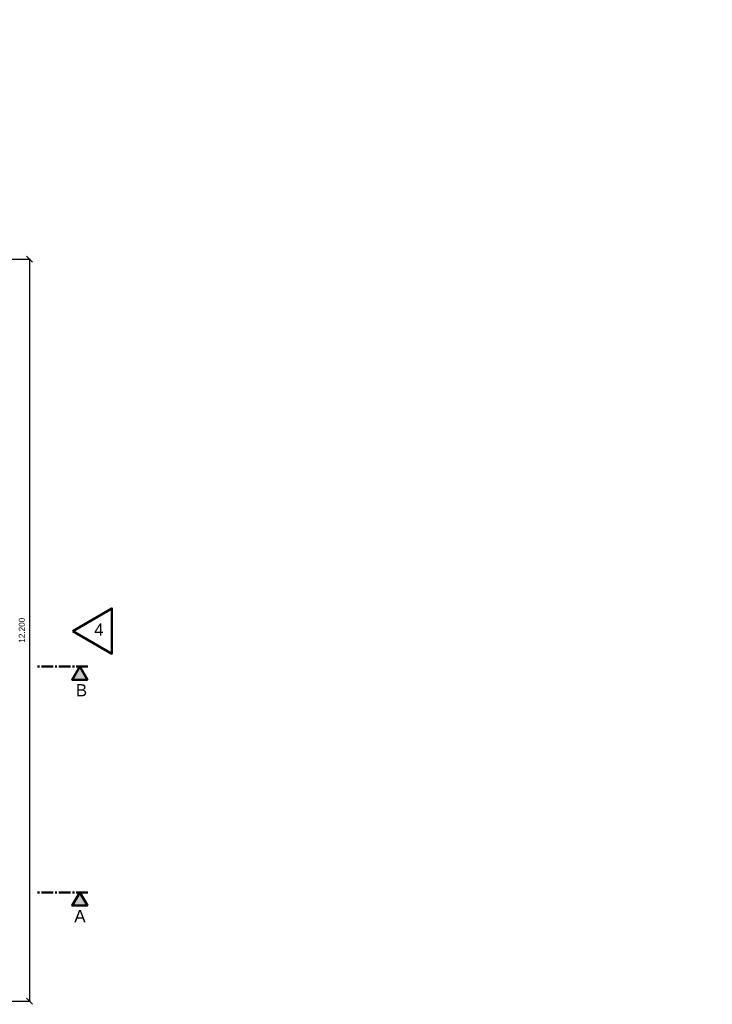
# Model space of a CAD drawing. Header units: millimetres. Extents: x -2787 to 131613, y -54195 to 30918.
# Tile 41 of 69: x 19420 to 30813, y -1500 to 14688. Entities that reach past the tile are written whole.
import ezdxf

# ---------------------------------------------------------------- set-up
doc = ezdxf.new("R2010")
doc.units = ezdxf.units.MM
doc.linetypes.add('MITTE2', pattern=[28.575, 19.05, -3.175, 3.175, -3.175])
doc.layers.add('Bemaßung', color=7, linetype='Continuous', lineweight=9)
doc.layers.add('Beschriftung', color=7, linetype='Continuous')
doc.layers.add('POL_Bema', color=7, linetype='Continuous')
doc.styles.add('LBB3.5M1000', font='isocp.shx', dxfattribs={"height": 3.5})
doc.dimstyles.new('DIN', dxfattribs={"dimtxt": 2.5, "dimasz": 2.5, "dimexe": 1.25, "dimexo": 0.625, "dimtad": 1, "dimtih": 1, "dimdec": 4, "dimdsep": 46, "dimlunit": 6, "dimtxsty": 'Standard', "dimcen": 2.5, "dimadec": 0, "dimazin": 0, "dimtfac": 1, "dimtdec": 4, "dimtmove": 0, "dimatfit": 3, "dimfxl": 0, "dimtvp": 1, "dimtolj": 1, "dimtzin": 0, "dimarcsym": 0})

# ---------------------------------------------------------------- blocks, each defined once
blk = doc.blocks.new('_Oblique')
at = {"layer": 'POL_Bema', "color": 0, "lineweight": -2}
blk.add_line((-0.5, -0.5), (0.5, 0.5), dxfattribs=at)
blk = doc.blocks.new('*D86')
at = {"layer": 'Bemaßung', "color": 0, "lineweight": -2, "transparency": 16777216}
for p, q in [((18850, 10750), (19597, 10750)), ((19584, 10750), (19584, -1450)), ((18850, -1450), (19597, -1450))]:
    blk.add_line(p, q, dxfattribs=at)
at = {"layer": 'DEFPOINTS', "color": 0, "transparency": 16777216}
for p in [(18150, 10750), (18150, -1450), (19584, -1450)]:
    blk.add_point(p, dxfattribs=at)
at = {"layer": 'Bemaßung', "color": 0, "lineweight": -2, "transparency": 16777216, "xscale": 100, "yscale": 100, "zscale": 100}
for p, rotation in [((19584, 10750), 90.0000000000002), ((19584, -1450), 270.0000000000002)]:
    blk.add_blockref('_Oblique', p, dxfattribs=dict(at, rotation=rotation))
at = {"layer": 'Bemaßung', "color": 0, "transparency": 16777216, "insert": (19456, 4650), "char_height": 100, "attachment_point": 5, "rotation": 90}
blk.add_mtext('\\A1;12.200', dxfattribs=at)

msp = doc.modelspace()

# ---------------------------------------------------------------- hatches: boundary and pattern name
h = msp.add_hatch(color=256)
h.dxf.hatch_style = 1
h.paths.add_polyline_path([(20408.69258, 4053.12321), (20533.63383, 3836.71862), (20283.75134, 3836.71862)])
h = msp.add_hatch(color=256)
h.dxf.hatch_style = 1
h.paths.add_polyline_path([(20408.69258, 339.14782), (20533.63383, 122.74324), (20283.75134, 122.74324)])

# ---------------------------------------------------------------- linework, layer by layer
at = {"linetype": 'MITTE2', "lineweight": 50, "ltscale": 10}
for p, q in [((20541.71765, 4053.12321), (19686.00921, 4053.12321)), ((20541.71765, 339.14782), (19686.00921, 339.14782))]:
    msp.add_line(p, q, dxfattribs=at)
at = {"lineweight": 50}
for points in [[(20292.07496, 4636.6722), (20936.54137, 5008.75506), (20936.54137, 4264.58935)], [(20408.69258, 4053.12321), (20533.63383, 3836.71862), (20283.75134, 3836.71862)], [(20408.69258, 339.14782), (20533.63383, 122.74324), (20283.75134, 122.74324)]]:
    msp.add_lwpolyline(points, close=True, dxfattribs=at)

# ---------------------------------------------------------------- texts
at = {"layer": 'Beschriftung', "char_height": 200, "attachment_point": 1, "style": 'LBB3.5M1000'}
for s, width, insert in [('\\pi94.352;{\\fArial|b0|i0|c0|p34;GROUND PLAN\\P\\pi274.78;\\fArial|b0|i1|c0|p34;GRUNDRISS}', 2200.1645238, (5399.52643, 14684.6482)), ('{\\fArial|b0|i0|c0|p34;4}', 221.0671757, (20646.0249, 4761.81824)), ('{\\fArial|b0|i0|c0|p34;B}', 221.0671757, (20343.45749, 3763.76457)), ('{\\fArial|b0|i0|c0|p34;A}', 221.0671757, (20318.31239, 49.78918))]:
    msp.add_mtext_dynamic_manual_height_columns(s, width=width, gutter_width=17.5, heights=[0], dxfattribs=dict(at, insert=insert))

# ---------------------------------------------------------------- dimensions: what is measured, and where the dimension line sits
at = {"layer": 'Bemaßung'}
dim = msp.add_linear_dim(base=(19584.31212, -1450), p1=(18150, 10750), p2=(18150, -1450), angle=90, dimstyle='DIN', override={"dimscale": 10, "dimtxt": 10, "dimasz": 10, "dimexo": 70, "dimgap": 5, "dimdec": 2, "dimblk1": 'Oblique', "dimblk2": 'Oblique', "dimsah": 1, "dimtdec": 2, "dimtmove": 2}, dxfattribs=at)
dim.commit()
dim.dimension.update_dxf_attribs({"geometry": '*D86', "text_midpoint": (19456.36236, 4650), "dimtype": 160})

doc.saveas('drawing.dxf')
